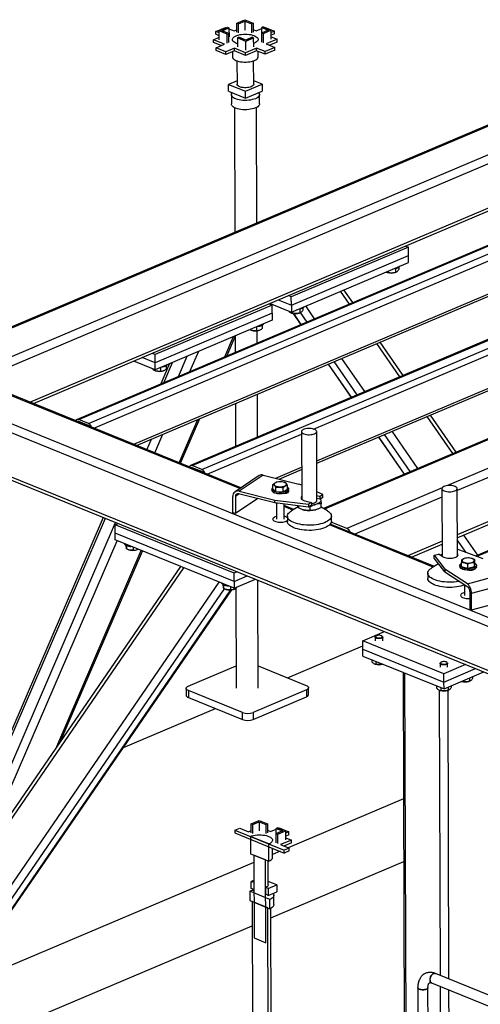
# Model space of a CAD drawing. Header units: millimetres. Extents: x 5 to 589, y 5 to 415.
# Tile 24 of 67: x 267 to 288, y 226 to 270. Entities that reach past the tile are written whole.
import ezdxf

# ---------------------------------------------------------------- set-up
doc = ezdxf.new("R2010")
doc.units = ezdxf.units.MM
doc.layers.add('TRAIT-FORT', color=4, linetype='Continuous', lineweight=25)

msp = doc.modelspace()

# ---------------------------------------------------------------- linework, layer by layer
at = {"layer": 'TRAIT-FORT', "color": 4, "linetype": 'Continuous', "lineweight": 25}
for p, q in [((276.923, 269.604), (277.271, 269.751)), ((276.994, 269.575), (277.272, 269.693)), ((277.271, 269.751), (277.639, 269.602)), ((277.272, 269.693), (277.569, 269.572)), ((277.272, 269.693), (277.273, 269.298)), ((275.997, 269.231), (276.425, 269.412)), ((276.147, 269.17), (275.997, 269.231)), ((275.998, 269.109), (275.997, 269.231)), ((276.147, 269.263), (276.509, 269.417)), ((276.148, 268.869), (276.147, 269.263)), ((276.5, 269.119), (276.147, 269.263)), ((276.288, 269.264), (276.581, 269.388)), ((276.57, 269.149), (276.288, 269.264)), ((276.425, 269.412), (276.463, 269.397)), ((276.509, 269.417), (276.581, 269.388)), ((276.581, 269.388), (276.582, 268.993)), ((276.581, 269.349), (276.805, 269.258)), ((276.805, 269.258), (276.924, 269.308)), ((276.923, 269.604), (276.994, 269.575)), ((276.924, 269.21), (276.923, 269.604)), ((276.995, 269.181), (276.994, 269.575)), ((277.639, 269.602), (277.569, 269.572)), ((277.569, 269.572), (277.57, 269.178)), ((277.639, 269.602), (277.64, 269.208)), ((277.64, 269.317), (277.772, 269.263)), ((277.772, 269.263), (278.018, 269.368)), ((278.3, 269.287), (278.007, 269.164)), ((278.088, 269.432), (278.018, 269.402)), ((278.018, 269.402), (278.3, 269.287)), ((278.018, 269.168), (278.018, 269.402)), ((278.441, 269.288), (278.079, 269.135)), ((278.088, 269.432), (278.441, 269.288)), ((278.129, 269.415), (278.146, 269.422)), ((278.146, 269.422), (278.58, 269.246)), ((278.442, 268.894), (278.441, 269.288)), ((278.58, 269.246), (278.441, 269.187)), ((278.581, 269.124), (278.58, 269.246)), ((275.898, 268.873), (276.148, 268.979)), ((276.384, 268.676), (275.898, 268.873)), ((275.898, 268.752), (275.898, 268.873)), ((276.147, 269.049), (275.998, 269.109)), ((276.5, 269.119), (276.57, 269.149)), ((276.501, 268.725), (276.5, 269.119)), ((276.571, 268.755), (276.57, 269.149)), ((276.949, 268.949), (277.019, 268.979)), ((277.317, 268.8), (276.949, 268.949)), ((276.949, 268.949), (276.95, 268.555)), ((277.316, 268.858), (277.019, 268.979)), ((277.594, 268.976), (277.316, 268.858)), ((277.665, 268.947), (277.317, 268.8)), ((277.318, 268.405), (277.317, 268.8)), ((277.665, 268.947), (277.594, 268.976)), ((277.666, 268.553), (277.665, 268.947)), ((278.079, 269.135), (278.007, 269.164)), ((278.007, 269.164), (278.009, 268.769)), ((278.079, 269.135), (278.08, 268.74)), ((278.693, 268.889), (278.213, 268.686)), ((278.581, 269.124), (278.442, 269.065)), ((278.442, 268.991), (278.693, 268.889)), ((278.693, 268.768), (278.693, 268.889)), ((276.238, 268.614), (275.898, 268.752)), ((276.01, 268.517), (276.384, 268.676)), ((276.445, 268.341), (276.01, 268.517)), ((276.01, 268.396), (276.01, 268.517)), ((276.445, 268.219), (276.01, 268.396)), ((276.819, 268.499), (276.445, 268.341)), ((276.819, 268.378), (276.445, 268.219)), ((277.306, 268.301), (276.819, 268.499)), ((276.819, 268.378), (276.819, 268.499)), ((277.306, 268.18), (276.819, 268.378)), ((277.785, 268.505), (277.306, 268.301)), ((277.786, 268.383), (277.306, 268.18)), ((277.699, 268.717), (277.666, 268.704)), ((278.165, 268.35), (277.785, 268.505)), ((277.786, 268.383), (277.785, 268.505)), ((278.166, 268.229), (277.786, 268.383)), ((277.864, 268.125), (277.864, 268.352)), ((278.593, 268.532), (278.165, 268.35)), ((278.166, 268.229), (278.165, 268.35)), ((278.594, 268.411), (278.166, 268.229)), ((278.213, 268.686), (278.593, 268.532)), ((278.693, 268.768), (278.36, 268.627)), ((278.594, 268.411), (278.593, 268.532)), ((276.445, 268.219), (276.445, 268.341)), ((276.73, 268.34), (276.731, 268.121)), ((276.932, 267.943), (276.935, 266.911)), ((277.306, 268.18), (277.306, 268.301)), ((277.668, 266.914), (277.665, 267.945)), ((276.934, 267.067), (276.559, 266.908)), ((278.044, 266.917), (277.668, 267.07)), ((276.56, 266.605), (276.559, 266.908)), ((276.559, 266.908), (277.307, 266.605)), ((277.307, 266.605), (278.044, 266.917)), ((278.044, 266.917), (278.045, 266.614)), ((276.56, 266.605), (277.308, 266.301)), ((276.686, 266.456), (276.688, 266.046)), ((277.308, 266.301), (277.307, 266.605)), ((277.308, 266.301), (278.045, 266.614)), ((277.921, 266.05), (277.92, 266.46)), ((289.473, 265.763), (266.433, 256)), ((276.821, 265.888), (276.839, 260.41)), ((277.804, 260.819), (277.788, 265.891)), ((264.947, 254.062), (292.457, 265.72)), ((265.484, 253.89), (292.461, 265.321)), ((266.433, 255.953), (289.514, 265.734)), ((297.037, 263.676), (269.9, 252.177)), ((269.978, 252.175), (297.114, 263.674)), ((267.826, 252.938), (292.467, 263.38)), ((267.985, 252.874), (292.466, 263.248)), ((270.405, 252.001), (297.542, 263.5)), ((270.635, 251.798), (297.685, 263.26)), ((272.392, 251.085), (297.689, 261.805)), ((272.511, 251.036), (297.625, 261.678)), ((302.023, 261.651), (274.887, 250.152)), ((274.964, 250.15), (302.101, 261.649)), ((275.392, 249.976), (302.528, 261.475)), ((280.303, 251.757), (302.671, 261.236)), ((284.467, 259.747), (279.321, 257.566)), ((280.44, 250.357), (302.676, 259.78)), ((284.334, 259.801), (284.467, 259.747)), ((284.468, 259.383), (284.467, 259.747)), ((279.322, 257.202), (284.468, 259.383)), ((280.44, 250.258), (302.611, 259.654)), ((307.269, 259.511), (280.73, 248.265)), ((307.372, 259.508), (280.776, 248.238)), ((284.469, 259.08), (284.468, 259.383)), ((279.323, 256.899), (284.469, 259.08)), ((284.043, 258.868), (284.043, 258.768)), ((308.892, 258.891), (286.193, 249.273)), ((283.536, 258.641), (283.553, 258.636)), ((283.58, 258.703), (283.58, 258.631)), ((283.883, 258.637), (283.913, 258.647)), ((283.905, 258.807), (283.906, 258.644)), ((283.913, 258.647), (283.906, 258.644)), ((309.083, 258.572), (286.61, 249.049)), ((279.321, 257.566), (279.187, 257.62)), ((279.322, 257.202), (279.321, 257.566)), ((281.878, 257.252), (281.489, 257.817)), ((282.023, 257.314), (281.634, 257.878)), ((278.479, 257.209), (273.332, 255.028)), ((278.345, 257.264), (278.479, 257.209)), ((278.384, 257.28), (279.323, 256.899)), ((278.48, 256.845), (278.479, 257.209)), ((278.749, 257.435), (279.322, 257.202)), ((279.322, 257.202), (279.323, 256.899)), ((280.344, 256.602), (279.954, 257.167)), ((313.205, 257.101), (287.419, 246.174)), ((313.309, 257.098), (287.478, 246.152)), ((278.48, 256.845), (273.333, 254.664)), ((278.48, 256.845), (278.481, 256.542)), ((279.325, 256.857), (279.342, 256.851)), ((279.369, 256.918), (279.369, 256.847)), ((279.396, 256.838), (279.736, 256.345)), ((279.76, 256.355), (279.43, 256.833)), ((279.672, 256.852), (279.703, 256.862)), ((279.694, 257.022), (279.695, 256.86)), ((279.702, 256.863), (279.695, 256.86)), ((280.011, 256.461), (279.727, 256.873)), ((279.832, 257.084), (279.832, 256.984)), ((278.481, 256.542), (273.334, 254.361)), ((277.784, 256.247), (277.784, 256.083)), ((278.035, 256.317), (278.036, 256.171)), ((309.089, 256.631), (286.616, 247.108)), ((286.617, 246.976), (309.003, 256.462)), ((276.399, 254.93), (276.783, 255.823)), ((276.481, 254.965), (276.866, 255.858)), ((276.854, 255.83), (276.856, 255.124)), ((277.547, 256.103), (277.564, 256.098)), ((277.821, 255.533), (277.82, 256.082)), ((277.894, 256.099), (277.903, 256.102)), ((284.088, 254.051), (283.078, 255.514)), ((284.233, 254.112), (283.223, 255.575)), ((273.332, 255.028), (273.198, 255.083)), ((273.333, 254.664), (273.332, 255.028)), ((274.364, 254.068), (274.749, 254.961)), ((274.864, 254.28), (275.249, 255.173)), ((273.334, 254.361), (272.395, 254.742)), ((273.333, 254.664), (272.76, 254.897)), ((273.334, 254.361), (273.333, 254.664)), ((273.972, 254.631), (273.587, 253.739)), ((273.715, 253.793), (274.1, 254.686)), ((273.824, 254.532), (273.825, 254.387)), ((280.936, 254.606), (281.946, 253.143)), ((281.97, 253.153), (280.96, 254.616)), ((282.221, 253.26), (281.211, 254.723)), ((282.554, 253.401), (281.544, 254.864)), ((273.266, 254.389), (273.266, 254.345)), ((273.336, 254.319), (273.353, 254.313)), ((273.573, 254.462), (273.573, 254.299)), ((273.683, 254.315), (273.692, 254.318)), ((312.606, 233.07), (261.553, 253.8)), ((312.603, 233.469), (261.93, 254.045)), ((277.06, 249.143), (264.947, 254.062)), ((277.102, 249.172), (265.15, 254.025)), ((277.835, 251.401), (277.828, 253.29)), ((276.863, 252.88), (276.869, 250.992)), ((286.563, 250.737), (285.433, 252.374)), ((270.405, 252.001), (269.978, 252.175)), ((270.405, 251.91), (269.978, 252.084)), ((269.994, 252.058), (270.017, 252.068)), ((274.39, 250.273), (275.213, 252.181)), ((274.447, 250.25), (275.295, 252.216)), ((286.418, 250.676), (285.288, 252.313)), ((312.612, 231.128), (261.56, 251.859)), ((261.734, 251.656), (312.612, 230.996)), ((273.323, 250.706), (273.679, 251.531)), ((275.621, 249.773), (279.769, 251.531)), ((279.769, 251.645), (279.779, 248.67)), ((280.445, 248.614), (280.436, 251.647)), ((284.551, 249.884), (283.421, 251.521)), ((284.884, 250.025), (283.754, 251.662)), ((272.524, 251.031), (272.53, 251.044)), ((272.975, 250.848), (273.178, 251.319)), ((283.146, 251.405), (284.276, 249.768)), ((284.299, 249.778), (283.169, 251.415)), ((275.392, 249.976), (274.964, 250.15)), ((275.392, 249.885), (274.965, 250.059)), ((274.98, 250.033), (275.003, 250.043)), ((278.642, 249.595), (279.774, 250.075)), ((278.788, 249.558), (279.774, 249.976)), ((277.901, 249.71), (276.849, 249.001)), ((278.086, 249.736), (277.034, 249.028)), ((278.086, 249.736), (279.645, 249.34)), ((278.511, 249.135), (278.511, 249.317)), ((278.67, 249.419), (278.655, 249.414)), ((279.037, 249.408), (279, 249.42)), ((279.777, 249.283), (279.645, 249.34)), ((277.028, 248.908), (276.865, 248.798)), ((278.594, 248.511), (277.006, 248.914)), ((277.034, 249.028), (278.594, 248.632)), ((278.469, 249.118), (278.469, 249.057)), ((278.511, 249.135), (278.638, 249.01)), ((278.638, 249.01), (278.637, 249.192)), ((278.638, 249.01), (278.963, 248.994)), ((278.963, 248.994), (278.962, 249.176)), ((279.16, 249.103), (278.963, 248.994)), ((279.16, 249.103), (279.16, 249.285)), ((279.203, 249.059), (279.202, 249.12)), ((280.71, 248.874), (280.444, 248.99)), ((280.71, 248.874), (280.588, 248.792)), ((280.71, 248.753), (280.71, 248.874)), ((285.952, 249.17), (281.756, 247.392)), ((285.943, 249.138), (285.952, 246.16)), ((286.619, 246.165), (286.61, 249.14)), ((276.754, 248.069), (276.752, 248.797)), ((276.865, 248.798), (276.867, 248.04)), ((277.848, 248.7), (276.867, 248.04)), ((278.594, 248.632), (280.081, 248.45)), ((278.594, 248.511), (278.594, 248.632)), ((280.081, 248.329), (278.594, 248.511)), ((278.671, 248.489), (278.629, 248.506)), ((278.671, 248.501), (278.673, 247.799)), ((279.007, 247.8), (279.005, 248.461)), ((279.779, 248.675), (279.776, 248.672)), ((279.919, 248.604), (280.202, 248.532)), ((280.202, 248.532), (280.081, 248.45)), ((280.081, 248.45), (280.081, 248.329)), ((280.202, 248.532), (280.203, 248.411)), ((280.445, 248.829), (280.588, 248.792)), ((280.588, 248.671), (280.445, 248.707)), ((280.588, 248.671), (280.588, 248.792)), ((280.71, 248.753), (280.588, 248.671)), ((280.631, 248.317), (280.631, 248.468)), ((285.944, 248.766), (282.106, 247.14)), ((276.867, 248.04), (276.754, 248.069)), ((279.435, 248.225), (279.005, 248.399)), ((279.389, 248.198), (279.005, 248.354)), ((279.62, 248.335), (279.323, 248.158)), ((279.614, 248.366), (279.611, 248.386)), ((279.633, 248.384), (279.633, 248.287)), ((279.8, 248.218), (279.807, 248.216)), ((280.203, 248.411), (280.081, 248.329)), ((280.151, 248.333), (280.112, 248.35)), ((280.152, 248.183), (280.151, 248.333)), ((280.904, 248.164), (280.631, 248.323)), ((271.056, 247.87), (265.384, 234.718)), ((265.474, 234.682), (271.145, 247.834)), ((265.902, 234.445), (271.597, 247.651)), ((271.581, 247.547), (271.713, 247.604)), ((279.148, 247.927), (279.148, 247.7)), ((285.608, 245.718), (281.031, 247.577)), ((281.756, 247.392), (281.077, 247.667)), ((281.082, 247.706), (281.081, 247.933)), ((271.582, 247.184), (271.581, 247.547)), ((276.805, 245.426), (271.581, 247.547)), ((276.806, 245.062), (271.582, 247.184)), ((271.583, 246.88), (271.582, 247.184)), ((285.563, 245.691), (281, 247.544)), ((265.938, 233.58), (271.66, 246.849)), ((276.807, 244.759), (271.583, 246.88)), ((285.95, 246.825), (284.448, 246.189)), ((287.004, 246.33), (286.617, 246.891)), ((287.515, 246.214), (286.905, 247.098)), ((269.01, 237.798), (272.727, 246.416)), ((269.191, 238.061), (272.784, 246.393)), ((272.042, 246.655), (272.043, 246.62)), ((272.072, 246.641), (272.072, 246.485)), ((272.161, 246.449), (272.175, 246.445)), ((272.369, 246.561), (272.369, 246.429)), ((272.505, 246.446), (272.514, 246.449)), ((284.607, 246.124), (285.951, 246.694)), ((287.757, 246.047), (286.618, 246.475)), ((285.602, 246.208), (285.797, 246.261)), ((285.602, 246.208), (286.071, 245.595)), ((285.603, 246.087), (285.602, 246.208)), ((286.072, 245.474), (285.603, 246.087)), ((285.977, 246.145), (285.797, 246.261)), ((285.866, 246.216), (285.908, 246.241)), ((285.908, 246.241), (285.952, 246.26)), ((285.908, 246.241), (285.952, 246.257)), ((286.622, 246.168), (286.619, 246.17)), ((286.802, 245.703), (286.802, 245.885)), ((286.927, 246.066), (286.915, 246.062)), ((287.267, 246.064), (287.257, 246.067)), ((287.368, 245.693), (287.367, 245.875)), ((287.384, 245.828), (287.384, 246.01)), ((264.572, 231.059), (274.598, 245.656)), ((274.449, 245.716), (264.681, 231.495)), ((276.937, 245.482), (276.805, 245.426)), ((276.806, 245.062), (276.805, 245.426)), ((285.321, 245.42), (285.322, 245.193)), ((285.797, 245.83), (285.497, 245.652)), ((285.831, 245.789), (285.814, 245.805)), ((286.071, 245.595), (286.072, 245.474)), ((287.059, 244.957), (286.071, 245.595)), ((286.072, 245.474), (287.077, 244.824)), ((286.727, 245.765), (286.727, 245.704)), ((287.077, 245.63), (286.802, 245.703)), ((287.077, 245.63), (287.076, 245.812)), ((287.368, 245.693), (287.077, 245.63)), ((287.261, 245.556), (287.261, 245.57)), ((287.366, 245.588), (287.351, 245.597)), ((287.368, 245.693), (287.384, 245.828)), ((287.38, 245.596), (287.38, 245.611)), ((287.46, 245.706), (287.46, 245.767)), ((264.581, 228.173), (276.156, 245.023)), ((276.806, 245.062), (277.376, 245.304)), ((276.806, 245.062), (276.807, 244.759)), ((276.807, 244.759), (277.742, 245.155)), ((277.87, 240.373), (277.855, 245.11)), ((287.059, 244.957), (288.744, 245.409)), ((287.239, 244.538), (288.924, 244.989)), ((264.77, 227.824), (276.384, 244.733)), ((265.214, 228.013), (276.669, 244.689)), ((265.291, 228.083), (276.7, 244.692)), ((276.317, 244.92), (276.317, 244.884)), ((276.346, 244.905), (276.346, 244.749)), ((276.435, 244.713), (276.449, 244.709)), ((276.643, 244.826), (276.643, 244.693)), ((276.779, 244.71), (276.788, 244.713)), ((276.889, 244.76), (276.903, 240.37)), ((276.91, 244.803), (276.911, 244.772)), ((286.929, 244.92), (286.931, 244.446)), ((287.167, 244.615), (287.17, 243.856)), ((287.242, 243.81), (287.239, 244.538)), ((287.242, 243.81), (288.927, 244.261)), ((287.17, 243.856), (287.242, 243.81)), ((282.469, 242.447), (283.42, 242.85)), ((286.03, 241.001), (282.469, 242.447)), ((282.47, 242.083), (282.469, 242.447)), ((283.009, 242.611), (283.009, 242.45)), ((283.048, 242.66), (283.027, 242.643)), ((283.323, 242.644), (283.303, 242.66)), ((283.342, 242.452), (283.342, 242.612)), ((279.156, 240.818), (282.469, 242.222)), ((282.47, 242.083), (286.032, 240.637)), ((282.471, 241.78), (282.47, 242.083)), ((282.471, 241.78), (286.033, 240.333)), ((282.853, 241.625), (282.853, 241.528)), ((283.041, 241.548), (283.041, 241.418)), ((274.792, 240.455), (276.9, 241.348)), ((277.867, 241.341), (279.977, 240.484)), ((282.997, 241.427), (283.014, 241.422)), ((283.344, 241.423), (283.347, 241.424)), ((285.858, 241.454), (285.859, 241.293)), ((285.897, 241.503), (285.876, 241.486)), ((286.982, 241.404), (286.03, 241.001)), ((286.032, 240.637), (287.421, 241.225)), ((286.173, 241.487), (286.152, 241.503)), ((286.192, 241.294), (286.191, 241.455)), ((284.233, 241.064), (284.308, 217.83)), ((284.387, 217.752), (284.313, 241.032)), ((286.032, 240.637), (286.03, 241.001)), ((286.033, 240.333), (287.787, 241.077)), ((286.807, 240.661), (286.827, 240.657)), ((286.826, 240.67), (286.827, 240.657)), ((287.129, 240.663), (287.16, 240.673)), ((287.152, 240.808), (287.152, 240.67)), ((287.16, 240.673), (287.152, 240.67)), ((287.289, 240.866), (287.29, 240.794)), ((274.696, 240.357), (274.697, 240.054)), ((277.17, 239.295), (274.796, 240.259)), ((274.796, 240.259), (274.797, 239.956)), ((279.981, 240.289), (277.642, 239.298)), ((279.981, 240.289), (279.982, 239.986)), ((280.078, 240.083), (280.077, 240.386)), ((285.702, 240.468), (285.702, 240.371)), ((285.873, 227.739), (285.833, 240.276)), ((285.847, 240.27), (285.863, 240.265)), ((285.89, 240.391), (285.891, 240.261)), ((286.033, 240.333), (286.032, 240.637)), ((286.194, 240.266), (286.224, 240.276)), ((286.251, 227.586), (286.21, 240.271)), ((286.216, 240.411), (286.217, 240.274)), ((286.224, 240.277), (286.217, 240.274)), ((286.354, 240.469), (286.354, 240.397)), ((274.797, 239.956), (277.171, 238.992)), ((277.643, 238.994), (279.982, 239.986)), ((271.937, 237.759), (275.984, 239.474)), ((277.171, 238.992), (277.17, 239.295)), ((277.642, 239.298), (277.643, 238.994)), ((284.251, 235.497), (279.184, 233.35)), ((276.845, 234.122), (277.059, 234.213)), ((277.059, 234.213), (277.439, 234.058)), ((277.556, 234.404), (277.904, 234.552)), ((277.556, 234.404), (277.628, 234.375)), ((277.558, 234.01), (277.556, 234.404)), ((277.628, 234.375), (277.905, 234.493)), ((277.629, 233.981), (277.628, 234.375)), ((277.904, 234.552), (278.272, 234.402)), ((277.905, 234.493), (278.202, 234.373)), ((277.905, 234.493), (277.907, 234.099)), ((278.272, 234.402), (278.202, 234.373)), ((278.202, 234.373), (278.204, 233.978)), ((278.272, 234.402), (278.274, 234.008)), ((278.405, 234.064), (278.652, 234.168)), ((278.722, 234.232), (278.651, 234.202)), ((278.651, 234.202), (278.933, 234.088)), ((278.652, 233.969), (278.651, 234.202)), ((278.722, 234.232), (279.075, 234.089)), ((278.763, 234.215), (278.78, 234.223)), ((278.78, 234.223), (279.214, 234.046)), ((276.845, 234.122), (279.013, 233.242)), ((276.845, 234.122), (276.845, 234.001)), ((276.845, 234.001), (279.013, 233.12)), ((277.439, 234.058), (277.557, 234.109)), ((277.525, 233.846), (277.528, 233.087)), ((278.333, 233.518), (277.525, 233.846)), ((278.273, 234.117), (278.405, 234.064)), ((278.933, 234.088), (278.641, 233.964)), ((278.641, 233.964), (278.642, 233.57)), ((278.712, 233.935), (278.641, 233.964)), ((279.075, 234.089), (278.712, 233.935)), ((278.712, 233.935), (278.713, 233.541)), ((279.076, 233.694), (279.075, 234.089)), ((279.214, 234.046), (279.075, 233.987)), ((279.214, 233.925), (279.076, 233.866)), ((279.076, 233.792), (279.327, 233.69)), ((279.214, 233.925), (279.214, 234.046)), ((278.335, 232.76), (278.333, 233.518)), ((278.498, 232.925), (278.497, 233.33)), ((279.327, 233.69), (278.847, 233.487)), ((278.847, 233.487), (279.227, 233.332)), ((279.327, 233.568), (278.993, 233.427)), ((279.227, 233.332), (279.013, 233.242)), ((279.227, 233.211), (279.227, 233.332)), ((279.327, 233.568), (279.327, 233.69)), ((277.528, 233.087), (278.335, 232.76)), ((277.67, 233.03), (277.682, 229.39)), ((278.193, 232.817), (277.67, 233.03)), ((278.824, 233.197), (278.498, 233.058)), ((279.013, 233.12), (279.013, 233.242)), ((279.227, 233.211), (279.013, 233.12)), ((277.671, 232.708), (264.205, 227.002)), ((278.204, 229.178), (278.193, 232.817)), ((278.302, 231.714), (278.298, 232.774)), ((278.423, 230.272), (284.26, 232.745)), ((277.674, 231.913), (277.561, 231.865)), ((277.674, 231.819), (277.561, 231.865)), ((277.562, 231.562), (277.561, 231.865)), ((277.675, 231.516), (277.562, 231.562)), ((277.674, 231.819), (277.675, 231.516)), ((278.197, 231.304), (278.196, 231.607)), ((278.309, 231.561), (278.196, 231.607)), ((278.678, 231.717), (278.301, 231.87)), ((278.309, 231.561), (278.678, 231.717)), ((278.309, 231.561), (278.31, 231.258)), ((278.678, 231.717), (278.679, 231.414)), ((278.376, 231.08), (277.497, 231.436)), ((277.497, 231.436), (277.499, 231.027)), ((278.31, 231.258), (278.197, 231.304)), ((278.303, 231.259), (278.303, 231.261)), ((278.31, 231.258), (278.679, 231.414)), ((278.555, 230.851), (278.553, 231.26)), ((277.499, 231.027), (278.377, 230.67)), ((277.594, 230.988), (277.676, 205.163)), ((278.282, 230.709), (277.594, 230.988)), ((278.365, 204.883), (278.282, 230.709)), ((278.377, 230.67), (278.376, 231.08)), ((278.504, 205.174), (278.422, 230.691)), ((264.214, 224.251), (277.597, 229.922)), ((277.682, 229.39), (278.204, 229.178)), ((291.746, 225.355), (285.66, 227.826)), ((285.49, 227.409), (291.842, 224.83)), ((285.907, 217.135), (285.875, 227.253)), ((284.877, 227.203), (284.941, 207.265)), ((285.391, 207.267), (285.327, 227.204)), ((286.284, 217.137), (286.252, 227.1))]:
    msp.add_line(p, q, dxfattribs=at)
at = {"layer": 'TRAIT-FORT', "color": 4, "linetype": 'Continuous', "lineweight": 25, "flags": 128}
for points in [[(276.95, 268.694), (276.944, 268.696), (276.883, 268.719), (276.831, 268.745), (276.788, 268.775), (276.757, 268.806), (276.737, 268.84), (276.729, 268.874), (276.733, 268.908), (276.749, 268.942), (276.776, 268.974), (276.815, 269.005), (276.864, 269.032), (276.922, 269.057), (276.988, 269.078), (277.06, 269.095), (277.138, 269.107), (277.219, 269.114), (277.301, 269.116), (277.384, 269.114), (277.464, 269.106), (277.541, 269.094), (277.613, 269.077), (277.678, 269.056), (277.735, 269.031), (277.782, 269.003), (277.819, 268.972), (277.845, 268.94), (277.859, 268.906), (277.861, 268.872), (277.851, 268.838), (277.83, 268.804), (277.796, 268.773), (277.752, 268.744), (277.699, 268.717), (277.699, 268.717)], [(276.731, 268.121), (276.731, 268.115), (276.739, 268.081), (276.759, 268.048), (276.791, 268.016), (276.833, 267.987), (276.885, 267.961), (276.946, 267.938), (277.015, 267.919), (277.089, 267.904), (277.168, 267.894), (277.25, 267.889), (277.333, 267.889), (277.415, 267.893), (277.494, 267.903), (277.57, 267.918), (277.639, 267.936), (277.701, 267.959)], [(277.701, 267.959), (277.755, 267.985), (277.799, 268.015), (277.832, 268.046), (277.854, 268.079), (277.864, 268.113), (277.864, 268.125)], [(277.563, 266.806), (277.513, 266.789), (277.456, 266.775), (277.394, 266.766), (277.329, 266.761), (277.263, 266.761), (277.199, 266.766), (277.137, 266.776), (277.082, 266.79), (277.033, 266.808), (276.993, 266.83), (276.962, 266.854), (276.943, 266.88), (276.935, 266.907), (276.935, 266.911)], [(277.668, 266.914), (277.668, 266.904), (277.658, 266.877), (277.636, 266.852), (277.604, 266.828), (277.563, 266.806)], [(277.742, 266.279), (277.678, 266.255), (277.606, 266.236), (277.528, 266.22), (277.446, 266.209), (277.361, 266.203), (277.275, 266.202), (277.19, 266.206), (277.107, 266.215), (277.027, 266.228), (276.953, 266.246), (276.886, 266.268), (276.827, 266.294), (276.777, 266.323), (276.737, 266.354), (276.709, 266.388), (276.691, 266.423), (276.686, 266.459), (276.693, 266.494), (276.712, 266.529), (276.72, 266.54)], [(277.884, 266.545), (277.885, 266.544), (277.907, 266.51), (277.919, 266.475), (277.918, 266.439), (277.905, 266.404), (277.88, 266.369), (277.845, 266.337), (277.798, 266.306), (277.742, 266.279)], [(277.744, 265.87), (277.679, 265.846), (277.607, 265.826), (277.53, 265.811), (277.447, 265.8), (277.363, 265.794), (277.277, 265.793), (277.191, 265.796), (277.108, 265.805), (277.028, 265.819), (276.954, 265.837), (276.887, 265.859), (276.828, 265.884), (276.778, 265.913), (276.738, 265.945), (276.71, 265.979), (276.693, 266.013), (276.688, 266.046)], [(277.921, 266.05), (277.919, 266.029), (277.906, 265.994), (277.882, 265.96), (277.846, 265.927), (277.8, 265.897), (277.744, 265.87)], [(284.079, 258.914), (284.079, 258.914), (284.063, 258.887), (284.036, 258.863), (283.999, 258.84), (283.952, 258.821), (283.898, 258.805), (283.838, 258.793), (283.778, 258.787)], [(279.868, 257.13), (279.868, 257.13), (279.852, 257.103), (279.825, 257.078), (279.788, 257.056), (279.741, 257.036), (279.687, 257.021), (279.628, 257.009), (279.567, 257.002)], [(278.09, 256.377), (278.078, 256.355), (278.053, 256.33), (278.018, 256.307), (277.973, 256.286), (277.921, 256.27), (277.862, 256.258), (277.799, 256.25), (277.784, 256.249)], [(273.88, 254.592), (273.868, 254.57), (273.843, 254.545), (273.807, 254.522), (273.762, 254.502), (273.71, 254.486), (273.651, 254.473), (273.588, 254.465), (273.573, 254.464)], [(279.77, 251.636), (279.78, 251.61), (279.802, 251.585), (279.835, 251.563), (279.877, 251.543), (279.928, 251.528), (279.985, 251.516), (280.046, 251.509), (280.109, 251.508), (280.172, 251.511), (280.232, 251.519), (280.288, 251.532), (280.337, 251.548), (280.378, 251.569), (280.408, 251.592), (280.428, 251.617), (280.436, 251.643), (280.431, 251.669), (280.415, 251.695), (280.388, 251.718), (280.35, 251.739), (280.303, 251.757), (280.249, 251.77), (280.19, 251.78), (280.128, 251.784), (280.064, 251.783), (280.002, 251.777), (279.944, 251.767), (279.891, 251.752), (279.846, 251.734), (279.811, 251.712), (279.785, 251.688), (279.772, 251.662), (279.77, 251.636)], [(278.869, 249.442), (278.813, 249.442), (278.757, 249.438), (278.705, 249.429), (278.659, 249.415), (278.621, 249.398), (278.592, 249.378), (278.573, 249.356), (278.566, 249.333), (278.571, 249.309), (278.587, 249.287), (278.614, 249.267), (278.651, 249.249), (278.696, 249.235), (278.747, 249.225), (278.801, 249.22), (278.858, 249.22), (278.913, 249.224), (278.965, 249.234), (279.011, 249.247), (279.05, 249.264), (279.079, 249.284), (279.097, 249.306), (279.104, 249.33), (279.1, 249.353), (279.083, 249.375), (279.056, 249.395), (279.019, 249.413), (278.975, 249.427), (278.924, 249.437), (278.869, 249.442)], [(279.16, 249.191), (279.169, 249.184), (279.191, 249.158), (279.201, 249.131), (279.2, 249.104), (279.188, 249.077), (279.164, 249.052), (279.129, 249.028), (279.085, 249.008), (279.033, 248.991), (278.975, 248.978), (278.912, 248.97), (278.847, 248.967), (278.781, 248.968), (278.717, 248.975), (278.657, 248.986), (278.603, 249.001), (278.556, 249.02), (278.518, 249.042), (278.491, 249.067), (278.474, 249.093), (278.469, 249.12), (278.476, 249.147), (278.495, 249.174), (278.511, 249.189)], [(279.203, 249.059), (279.201, 249.043), (279.188, 249.016), (279.164, 248.991), (279.129, 248.968), (279.085, 248.947), (279.033, 248.93), (278.975, 248.918), (278.912, 248.91), (278.847, 248.906), (278.781, 248.908), (278.717, 248.914), (278.657, 248.925), (278.603, 248.94), (278.556, 248.959), (278.518, 248.981), (278.491, 249.006), (278.474, 249.032), (278.469, 249.057)], [(279.02, 248.927), (279.056, 248.931), (279.103, 248.941), (279.144, 248.955), (279.176, 248.972), (279.199, 248.991), (279.21, 249.013), (279.209, 249.034), (279.202, 249.05)], [(279.16, 248.962), (279.142, 248.97), (279.137, 248.972)], [(286.213, 249.003), (286.276, 249.001), (286.34, 249.003), (286.4, 249.011), (286.457, 249.023), (286.506, 249.039), (286.548, 249.059), (286.58, 249.082), (286.6, 249.107), (286.609, 249.133), (286.606, 249.16), (286.591, 249.185), (286.565, 249.209), (286.528, 249.23), (286.482, 249.248), (286.429, 249.262), (286.37, 249.272), (286.308, 249.277), (286.244, 249.276), (286.182, 249.271), (286.123, 249.261), (286.07, 249.247), (286.024, 249.229), (285.987, 249.207), (285.961, 249.183), (285.946, 249.158), (285.943, 249.131), (285.952, 249.105), (285.973, 249.081), (286.005, 249.058), (286.046, 249.038), (286.096, 249.022), (286.153, 249.01), (286.213, 249.003)], [(279.778, 248.797), (279.759, 248.775), (279.747, 248.747), (279.747, 248.719), (279.759, 248.692), (279.784, 248.666), (279.819, 248.642), (279.865, 248.621), (279.919, 248.604)], [(280.203, 248.48), (280.242, 248.486), (280.298, 248.499), (280.347, 248.515), (280.387, 248.536), (280.418, 248.559), (280.438, 248.584), (280.445, 248.61), (280.445, 248.614)], [(280.611, 248.628), (280.611, 248.601), (280.603, 248.574), (280.586, 248.548), (280.561, 248.523), (280.528, 248.499), (280.489, 248.477), (280.443, 248.458), (280.391, 248.441)], [(280.592, 248.673), (280.602, 248.655), (280.611, 248.628)], [(281.079, 247.96), (281.08, 247.916), (281.07, 247.872), (281.048, 247.828), (281.014, 247.786), (280.97, 247.746), (280.915, 247.708), (280.851, 247.672), (280.778, 247.64), (280.696, 247.612), (280.608, 247.587), (280.513, 247.566), (280.414, 247.55), (280.311, 247.538), (280.206, 247.531), (280.1, 247.529), (279.993, 247.532), (279.889, 247.54), (279.786, 247.552), (279.688, 247.569), (279.596, 247.59), (279.509, 247.616), (279.43, 247.645), (279.359, 247.678), (279.297, 247.714), (279.245, 247.752), (279.204, 247.793), (279.174, 247.835), (279.155, 247.879), (279.148, 247.923), (279.152, 247.967), (279.169, 248.011), (279.196, 248.053), (279.235, 248.095), (279.285, 248.134), (279.323, 248.158)], [(279.807, 248.216), (279.836, 248.207), (279.893, 248.194)], [(280.904, 248.164), (280.959, 248.128), (281.005, 248.088), (281.041, 248.046), (281.066, 248.004), (281.079, 247.96)], [(278.603, 247.896), (278.563, 247.875), (278.533, 247.852), (278.514, 247.827), (278.507, 247.801), (278.512, 247.775), (278.529, 247.749), (278.557, 247.726), (278.595, 247.705), (278.642, 247.688), (278.697, 247.674), (278.756, 247.665), (278.819, 247.661), (278.882, 247.662), (278.944, 247.668), (279.002, 247.679), (279.054, 247.694), (279.099, 247.713), (279.134, 247.735), (279.148, 247.748)], [(278.603, 247.896), (278.563, 247.875), (278.533, 247.852), (278.514, 247.827), (278.507, 247.801), (278.512, 247.775), (278.529, 247.749), (278.557, 247.726), (278.595, 247.705), (278.642, 247.688), (278.697, 247.674), (278.756, 247.665), (278.819, 247.661), (278.882, 247.662), (278.944, 247.668), (279.002, 247.679), (279.054, 247.694), (279.099, 247.713), (279.134, 247.735), (279.148, 247.748)], [(278.673, 247.919), (278.651, 247.913), (278.603, 247.896)], [(278.673, 247.919), (278.651, 247.913), (278.603, 247.896)], [(281.082, 247.706), (281.081, 247.688), (281.07, 247.644), (281.048, 247.601), (281.015, 247.559), (280.971, 247.519), (280.916, 247.481), (280.852, 247.445), (280.778, 247.413), (280.697, 247.384), (280.609, 247.36), (280.514, 247.339), (280.415, 247.323), (280.312, 247.311), (280.207, 247.304), (280.1, 247.302), (279.994, 247.305), (279.889, 247.313), (279.787, 247.325), (279.689, 247.342), (279.596, 247.363), (279.51, 247.389), (279.43, 247.418), (279.36, 247.451), (279.298, 247.487), (279.246, 247.525), (279.205, 247.566), (279.174, 247.608), (279.156, 247.652), (279.148, 247.696), (279.148, 247.7)], [(285.977, 246.145), (286.018, 246.123), (286.069, 246.104), (286.127, 246.09), (286.19, 246.08), (286.257, 246.076), (286.325, 246.076), (286.391, 246.082), (286.454, 246.093), (286.511, 246.108), (286.56, 246.127), (286.6, 246.15), (286.629, 246.175), (286.647, 246.202), (286.652, 246.23), (286.645, 246.258), (286.626, 246.285), (286.619, 246.292)], [(285.865, 246.217), (285.868, 246.219), (285.908, 246.241)], [(287.291, 245.638), (287.232, 245.625), (287.17, 245.617), (287.104, 245.614), (287.039, 245.615), (286.975, 245.621), (286.915, 245.632), (286.86, 245.648), (286.814, 245.667), (286.776, 245.689), (286.748, 245.714), (286.732, 245.74), (286.727, 245.767), (286.734, 245.794), (286.752, 245.82), (286.781, 245.845), (286.802, 245.857)], [(286.947, 245.884), (286.997, 245.873), (287.051, 245.868), (287.107, 245.867), (287.163, 245.87), (287.215, 245.879), (287.262, 245.892), (287.302, 245.909), (287.333, 245.928), (287.353, 245.95), (287.361, 245.973), (287.358, 245.997), (287.344, 246.019), (287.318, 246.04), (287.282, 246.058), (287.239, 246.072), (287.188, 246.083), (287.134, 246.089), (287.078, 246.09), (287.022, 246.086), (286.97, 246.077), (286.923, 246.064), (286.883, 246.048), (286.852, 246.028), (286.832, 246.006), (286.824, 245.983), (286.827, 245.96), (286.842, 245.937), (286.867, 245.916), (286.903, 245.898), (286.947, 245.884)], [(287.384, 245.859), (287.393, 245.854), (287.426, 245.831), (287.448, 245.805), (287.459, 245.778), (287.458, 245.751), (287.445, 245.724), (287.421, 245.699), (287.387, 245.675), (287.343, 245.655), (287.291, 245.638)], [(286.708, 245.063), (286.679, 245.058), (286.58, 245.042), (286.476, 245.03), (286.371, 245.024), (286.264, 245.022), (286.158, 245.025), (286.054, 245.034), (285.952, 245.046), (285.854, 245.064), (285.762, 245.085), (285.676, 245.111), (285.597, 245.141), (285.527, 245.174), (285.466, 245.21), (285.415, 245.249), (285.375, 245.289), (285.346, 245.332), (285.328, 245.375), (285.321, 245.419), (285.327, 245.464), (285.344, 245.507), (285.373, 245.55), (285.413, 245.591), (285.463, 245.63), (285.497, 245.652)], [(287.291, 245.577), (287.233, 245.565), (287.17, 245.557), (287.105, 245.553), (287.039, 245.555), (286.975, 245.561), (286.915, 245.572), (286.861, 245.587), (286.814, 245.606), (286.776, 245.628), (286.748, 245.653), (286.732, 245.679), (286.727, 245.704)], [(287.12, 245.554), (287.159, 245.551), (287.211, 245.551), (287.262, 245.556), (287.309, 245.566), (287.35, 245.58), (287.382, 245.597), (287.404, 245.616), (287.414, 245.632)], [(287.46, 245.706), (287.458, 245.69), (287.445, 245.663), (287.421, 245.638), (287.387, 245.615), (287.343, 245.594), (287.291, 245.577)], [(286.929, 244.897), (286.864, 244.875), (286.775, 244.851), (286.68, 244.83), (286.58, 244.814), (286.477, 244.803), (286.372, 244.797), (286.265, 244.795), (286.159, 244.798), (286.054, 244.806), (285.953, 244.819), (285.855, 244.837), (285.763, 244.858), (285.677, 244.884), (285.598, 244.914), (285.528, 244.947), (285.467, 244.983), (285.416, 245.022), (285.376, 245.062), (285.346, 245.105), (285.328, 245.148), (285.322, 245.192), (285.322, 245.193)], [(286.93, 244.566), (286.909, 244.56), (286.86, 244.543)], [(286.93, 244.566), (286.909, 244.56), (286.86, 244.543)], [(287.239, 244.538), (287.236, 244.599), (287.225, 244.663), (287.209, 244.726), (287.186, 244.786), (287.159, 244.842), (287.128, 244.89), (287.094, 244.929), (287.059, 244.957)], [(286.86, 244.543), (286.82, 244.522), (286.79, 244.499), (286.771, 244.474), (286.764, 244.448), (286.769, 244.422), (286.786, 244.396), (286.814, 244.373), (286.853, 244.352), (286.9, 244.335), (286.954, 244.321), (287.014, 244.312), (287.076, 244.308), (287.14, 244.309), (287.168, 244.312)], [(286.86, 244.543), (286.82, 244.522), (286.79, 244.499), (286.771, 244.474), (286.764, 244.448), (286.769, 244.422), (286.786, 244.396), (286.814, 244.373), (286.853, 244.352), (286.9, 244.335), (286.954, 244.321), (287.014, 244.312), (287.076, 244.308), (287.14, 244.309), (287.168, 244.312)], [(283.323, 242.644), (283.335, 242.632), (283.342, 242.614), (283.337, 242.595), (283.32, 242.578), (283.292, 242.563), (283.255, 242.551), (283.213, 242.544), (283.168, 242.543), (283.123, 242.546), (283.082, 242.554), (283.048, 242.567), (283.024, 242.582), (283.011, 242.6), (283.01, 242.619), (283.021, 242.637), (283.027, 242.643)], [(283.162, 242.692), (283.121, 242.688), (283.084, 242.679), (283.056, 242.665), (283.038, 242.649), (283.032, 242.632), (283.039, 242.614), (283.058, 242.598), (283.088, 242.586), (283.125, 242.577), (283.167, 242.574), (283.209, 242.575), (283.249, 242.582), (283.282, 242.593), (283.305, 242.608), (283.317, 242.625), (283.317, 242.643), (283.303, 242.66), (283.279, 242.674), (283.245, 242.685), (283.205, 242.691), (283.162, 242.692)], [(286.012, 241.535), (285.97, 241.531), (285.934, 241.522), (285.905, 241.508), (285.887, 241.492), (285.881, 241.475), (285.888, 241.457), (285.907, 241.441), (285.937, 241.429), (285.974, 241.42), (286.016, 241.417), (286.059, 241.418), (286.098, 241.425), (286.131, 241.436), (286.155, 241.451), (286.167, 241.468), (286.166, 241.486), (286.153, 241.503), (286.128, 241.517), (286.094, 241.528), (286.054, 241.534), (286.012, 241.535)], [(286.173, 241.487), (286.184, 241.475), (286.191, 241.457), (286.186, 241.438), (286.169, 241.42), (286.141, 241.406), (286.105, 241.394), (286.062, 241.387), (286.017, 241.386), (285.972, 241.389), (285.932, 241.397), (285.898, 241.41), (285.873, 241.425), (285.86, 241.443), (285.859, 241.462), (285.87, 241.48), (285.876, 241.486)], [(274.796, 240.259), (274.754, 240.28), (274.723, 240.303), (274.703, 240.329), (274.696, 240.356), (274.702, 240.383), (274.721, 240.409), (274.751, 240.433), (274.792, 240.455)], [(279.977, 240.484), (280.019, 240.464), (280.05, 240.44), (280.07, 240.414), (280.077, 240.387), (280.071, 240.36), (280.052, 240.334), (280.022, 240.31), (279.981, 240.289)], [(274.697, 240.054), (274.697, 240.053), (274.704, 240.026), (274.724, 240), (274.755, 239.976), (274.797, 239.956)], [(277.525, 233.846), (277.589, 233.869), (277.66, 233.888), (277.738, 233.903), (277.819, 233.912), (277.904, 233.917), (277.988, 233.916), (278.071, 233.91), (278.152, 233.899), (278.227, 233.883), (278.295, 233.862), (278.356, 233.838), (278.406, 233.81), (278.447, 233.779), (278.475, 233.746), (278.492, 233.711), (278.495, 233.676), (278.486, 233.641), (278.465, 233.607), (278.432, 233.575), (278.387, 233.545), (278.333, 233.518)], [(278.335, 232.76), (278.39, 232.787), (278.434, 232.817), (278.468, 232.849), (278.489, 232.883), (278.498, 232.918), (278.498, 232.925)], [(278.302, 231.714), (278.302, 231.708), (278.293, 231.68), (278.272, 231.654), (278.239, 231.629), (278.196, 231.607)], [(278.517, 231.346), (278.538, 231.316), (278.551, 231.28), (278.552, 231.243), (278.54, 231.207), (278.516, 231.172), (278.48, 231.139), (278.433, 231.108), (278.376, 231.08)], [(278.555, 230.851), (278.553, 230.834), (278.542, 230.798), (278.517, 230.763), (278.481, 230.729), (278.434, 230.698), (278.377, 230.67)], [(285.66, 227.826), (285.628, 227.833), (285.593, 227.828), (285.556, 227.813), (285.52, 227.787), (285.488, 227.752), (285.46, 227.709), (285.438, 227.662), (285.424, 227.612), (285.417, 227.562), (285.42, 227.516), (285.43, 227.475), (285.449, 227.441), (285.474, 227.418), (285.49, 227.409)], [(285.262, 227.139), (285.222, 227.125), (285.174, 227.115), (285.123, 227.111), (285.071, 227.111), (285.021, 227.116), (284.974, 227.126), (284.935, 227.141), (284.905, 227.158), (284.885, 227.178), (284.877, 227.2), (284.877, 227.206)], [(285.327, 227.204), (285.326, 227.197), (285.316, 227.176), (285.294, 227.156), (285.262, 227.139)]]:
    msp.add_lwpolyline(points, dxfattribs=at)
at = {"layer": 'TRAIT-FORT', "color": 4, "linetype": 'Continuous', "lineweight": 25}
for centre, radius, start, end in [((283.716, 259.188), 0.576, 253.5166, 286.8503), ((279.505, 257.403), 0.576, 253.5166, 286.8503), ((277.727, 256.649), 0.575, 253.4933, 286.8736), ((273.516, 254.865), 0.575, 253.4933, 286.8736), ((269.938, 252.088), 0.0953, 65.2349, 161.8265), ((269.958, 252.04), 0.048, 64.7371, 118.651), ((270.292, 251.776), 0.252, 14.322, 63.3091), ((270.361, 251.813), 0.107, 34.5177, 65.3891), ((274.924, 250.063), 0.0953, 65.2349, 161.8265), ((274.944, 250.015), 0.048, 64.7371, 118.651), ((275.278, 249.751), 0.252, 14.322, 63.3091), ((275.347, 249.788), 0.107, 34.5177, 65.3891), ((278.023, 249.519), 0.226, 73.8012, 122.6763), ((276.973, 248.815), 0.222, 73.8288, 184.7863), ((276.975, 248.807), 0.111, 73.8288, 184.7863), ((278.504, 249.093), 0.0433, 164.1055, 216.1144), ((280.127, 249.415), 1.009, 274.1351, 285.1611), ((280.109, 249.294), 1.121, 258.8942, 284.6154), ((278.946, 247.608), 0.317, 50.5795, 79.1205), ((281.61, 247.099), 0.327, 21.2009, 63.609), ((272.096, 246.776), 0.131, 205.0248, 243.6719), ((272.299, 247.167), 0.572, 242.821, 268.6118), ((272.338, 246.999), 0.577, 253.5679, 286.799), ((276.37, 245.04), 0.131, 205.0248, 243.6719), ((276.573, 245.43), 0.571, 242.8079, 268.4384), ((276.612, 245.263), 0.577, 253.5679, 286.799), ((286.898, 244.623), 0.27, 358.2507, 48.3284), ((283.177, 241.974), 0.576, 253.5166, 286.8503), ((286.962, 241.216), 0.578, 254.0664, 286.8084), ((286.027, 240.817), 0.576, 253.5166, 286.8503), ((279.952, 240.11), 0.128, 283.3075, 347.6478), ((277.402, 239.945), 0.69, 250.36, 290.2989), ((277.403, 239.641), 0.69, 250.36, 290.2989), ((277.848, 230.577), 0.928, 100.7606, 112.2175)]:
    msp.add_arc(centre, radius, start, end, dxfattribs=at)
for points, knots in [([(283.487, 258.664), (283.489, 258.662), (283.505, 258.651), (283.537, 258.639), (283.566, 258.634), (283.58, 258.631)], [0, 0, 0, 0, 0.059556, 0.525469, 1, 1, 1, 1]), ([(283.906, 258.644), (283.864, 258.633), (283.796, 258.615), (283.696, 258.613), (283.629, 258.621), (283.591, 258.629), (283.58, 258.631)], [0, 0, 0, 0, 0.385549, 0.637642, 0.896546, 1, 1, 1, 1]), ([(284.043, 258.768), (284.031, 258.75), (284.007, 258.715), (283.972, 258.679), (283.944, 258.659), (283.929, 258.653), (283.924, 258.652)], [0, 0, 0, 0, 0.305613, 0.617853, 0.883954, 1, 1, 1, 1]), ([(279.181, 256.957), (279.197, 256.941), (279.23, 256.908), (279.279, 256.875), (279.326, 256.854), (279.355, 256.849), (279.369, 256.847)], [0, 0, 0, 0, 0.264605, 0.534948, 0.765343, 1, 1, 1, 1]), ([(279.695, 256.86), (279.654, 256.849), (279.585, 256.831), (279.486, 256.829), (279.419, 256.836), (279.38, 256.845), (279.369, 256.847)], [0, 0, 0, 0, 0.385549, 0.637642, 0.896546, 1, 1, 1, 1]), ([(279.832, 256.984), (279.82, 256.966), (279.796, 256.931), (279.761, 256.894), (279.733, 256.874), (279.718, 256.869), (279.713, 256.867)], [0, 0, 0, 0, 0.305613, 0.617853, 0.883954, 1, 1, 1, 1]), ([(277.784, 256.083), (277.758, 256.081), (277.704, 256.075), (277.624, 256.083), (277.553, 256.1), (277.511, 256.116), (277.493, 256.124)], [0, 0, 0, 0, 0.2791761, 0.564406, 0.8074887, 1, 1, 1, 1]), ([(277.784, 256.083), (277.806, 256.084), (277.85, 256.086), (277.916, 256.104), (277.978, 256.133), (278.016, 256.158), (278.036, 256.171)], [0, 0, 0, 0, 0.264605, 0.534948, 0.765343, 1, 1, 1, 1]), ([(273.234, 254.402), (273.238, 254.391), (273.247, 254.368), (273.258, 254.353), (273.265, 254.347), (273.266, 254.345)], [0, 0, 0, 0, 0.381253, 0.823347, 1, 1, 1, 1]), ([(273.573, 254.299), (273.547, 254.296), (273.493, 254.291), (273.413, 254.298), (273.337, 254.317), (273.29, 254.336), (273.266, 254.345)], [0, 0, 0, 0, 0.264605, 0.534948, 0.765343, 1, 1, 1, 1]), ([(273.573, 254.299), (273.595, 254.3), (273.639, 254.302), (273.705, 254.32), (273.767, 254.349), (273.805, 254.374), (273.825, 254.387)], [0, 0, 0, 0, 0.264605, 0.534948, 0.765343, 1, 1, 1, 1]), ([(278.511, 249.317), (278.528, 249.333), (278.562, 249.365), (278.611, 249.398), (278.642, 249.409), (278.655, 249.413)], [0, 0, 0, 0, 0.3634835, 0.7348491, 1, 1, 1, 1]), ([(278.511, 249.317), (278.522, 249.313), (278.544, 249.304), (278.577, 249.277), (278.608, 249.238), (278.628, 249.208), (278.637, 249.192)], [0, 0, 0, 0, 0.264605, 0.534948, 0.765343, 1, 1, 1, 1]), ([(279.16, 249.285), (279.149, 249.302), (279.126, 249.337), (279.093, 249.375), (279.062, 249.399), (279.043, 249.406), (279.033, 249.409)], [0, 0, 0, 0, 0.264605, 0.534948, 0.765343, 1, 1, 1, 1]), ([(278.637, 249.192), (278.648, 249.194), (278.668, 249.198), (278.699, 249.203), (278.73, 249.206), (278.758, 249.208), (278.783, 249.208), (278.803, 249.207), (278.824, 249.205), (278.845, 249.203), (278.866, 249.2), (278.887, 249.196), (278.908, 249.191), (278.933, 249.185), (278.951, 249.179), (278.962, 249.176)], [0, 0, 0, 0, 0.095876, 0.191931, 0.288682, 0.38575, 0.448491, 0.511344, 0.574534, 0.637838, 0.702315, 0.766894, 0.831741, 0.896663, 1, 1, 1, 1]), ([(279.16, 249.285), (279.143, 249.282), (279.108, 249.276), (279.056, 249.253), (279.007, 249.219), (278.977, 249.19), (278.962, 249.176)], [0, 0, 0, 0, 0.264605, 0.534948, 0.765343, 1, 1, 1, 1]), ([(280.391, 248.441), (280.351, 248.428), (280.269, 248.401), (280.191, 248.356), (280.151, 248.333)], [0, 0, 0, 0, 0.494511, 1, 1, 1, 1]), ([(280.631, 248.468), (280.592, 248.469), (280.513, 248.469), (280.432, 248.451), (280.391, 248.441)], [0, 0, 0, 0, 0.495458, 1, 1, 1, 1]), ([(280.601, 248.679), (280.601, 248.679), (280.604, 248.669), (280.608, 248.648), (280.611, 248.628)], [0, 0, 0, 0, 0.03654, 1, 1, 1, 1]), ([(280.611, 248.628), (280.614, 248.606), (280.621, 248.562), (280.627, 248.5), (280.631, 248.468)], [0, 0, 0, 0, 0.494511, 1, 1, 1, 1]), ([(279.633, 248.287), (279.63, 248.295), (279.624, 248.311), (279.617, 248.347), (279.614, 248.366)], [0, 0, 0, 0, 0.495458, 1, 1, 1, 1]), ([(279.893, 248.194), (279.849, 248.205), (279.761, 248.227), (279.676, 248.267), (279.633, 248.287)], [0, 0, 0, 0, 0.494511, 1, 1, 1, 1]), ([(280.152, 248.183), (280.11, 248.18), (280.025, 248.174), (279.937, 248.187), (279.893, 248.194)], [0, 0, 0, 0, 0.495458, 1, 1, 1, 1]), ([(280.391, 248.209), (280.351, 248.2), (280.27, 248.181), (280.191, 248.182), (280.152, 248.183)], [0, 0, 0, 0, 0.494511, 1, 1, 1, 1]), ([(280.631, 248.317), (280.592, 248.295), (280.514, 248.25), (280.432, 248.223), (280.391, 248.209)], [0, 0, 0, 0, 0.495458, 1, 1, 1, 1]), ([(272.043, 246.62), (272.046, 246.594), (272.053, 246.55), (272.062, 246.51), (272.068, 246.493), (272.071, 246.487), (272.072, 246.485)], [0, 0, 0, 0, 0.385549, 0.637642, 0.896546, 1, 1, 1, 1]), ([(272.369, 246.429), (272.343, 246.427), (272.291, 246.423), (272.214, 246.433), (272.14, 246.454), (272.095, 246.475), (272.072, 246.485)], [0, 0, 0, 0, 0.264605, 0.534948, 0.765343, 1, 1, 1, 1]), ([(272.369, 246.429), (272.392, 246.429), (272.439, 246.429), (272.509, 246.445), (272.556, 246.463), (272.577, 246.475), (272.579, 246.476)], [0, 0, 0, 0, 0.338141, 0.683614, 0.978038, 1, 1, 1, 1]), ([(285.814, 245.805), (285.798, 245.824), (285.782, 245.844), (285.767, 245.873), (285.766, 245.873)], [0, 0, 0, 0, 0.9870503, 1, 1, 1, 1]), ([(286.818, 246.021), (286.816, 246.015), (286.814, 246.005), (286.809, 245.975), (286.805, 245.934), (286.803, 245.901), (286.802, 245.885)], [0, 0, 0, 0, 0.264605, 0.534948, 0.765343, 1, 1, 1, 1]), ([(287.076, 245.812), (287.068, 245.817), (287.051, 245.827), (287.024, 245.84), (286.998, 245.852), (286.974, 245.861), (286.953, 245.868), (286.936, 245.872), (286.918, 245.877), (286.9, 245.88), (286.883, 245.882), (286.865, 245.884), (286.847, 245.885), (286.826, 245.886), (286.811, 245.885), (286.802, 245.885)], [0, 0, 0, 0, 0.095876, 0.191931, 0.288682, 0.38575, 0.448491, 0.511344, 0.574534, 0.637838, 0.702315, 0.766894, 0.831741, 0.896663, 1, 1, 1, 1]), ([(286.818, 246.021), (286.843, 246.033), (286.875, 246.05), (286.908, 246.059), (286.915, 246.06)], [0, 0, 0, 0, 0.785925, 1, 1, 1, 1]), ([(287.367, 245.875), (287.342, 245.876), (287.291, 245.878), (287.215, 245.867), (287.143, 245.844), (287.099, 245.823), (287.076, 245.812)], [0, 0, 0, 0, 0.264605, 0.534948, 0.765343, 1, 1, 1, 1]), ([(287.384, 246.01), (287.375, 246.015), (287.358, 246.025), (287.332, 246.038), (287.305, 246.05), (287.283, 246.058), (287.27, 246.063), (287.267, 246.064)], [0, 0, 0, 0, 0.22411, 0.448636, 0.674791, 0.901686, 1, 1, 1, 1]), ([(287.367, 245.875), (287.369, 245.893), (287.372, 245.93), (287.376, 245.971), (287.38, 245.997), (287.383, 246.006), (287.384, 246.01)], [0, 0, 0, 0, 0.264605, 0.534948, 0.765343, 1, 1, 1, 1]), ([(276.317, 244.884), (276.32, 244.858), (276.327, 244.814), (276.336, 244.775), (276.342, 244.757), (276.345, 244.751), (276.346, 244.749)], [0, 0, 0, 0, 0.385549, 0.637642, 0.896546, 1, 1, 1, 1]), ([(276.643, 244.693), (276.617, 244.691), (276.565, 244.688), (276.488, 244.697), (276.414, 244.719), (276.369, 244.739), (276.346, 244.749)], [0, 0, 0, 0, 0.264605, 0.534948, 0.765343, 1, 1, 1, 1]), ([(276.643, 244.693), (276.666, 244.693), (276.713, 244.694), (276.783, 244.709), (276.849, 244.736), (276.89, 244.76), (276.911, 244.772)], [0, 0, 0, 0, 0.264605, 0.534948, 0.765343, 1, 1, 1, 1]), ([(282.853, 241.528), (282.869, 241.512), (282.902, 241.479), (282.951, 241.445), (282.998, 241.425), (283.027, 241.42), (283.041, 241.418)], [0, 0, 0, 0, 0.264605, 0.534948, 0.765343, 1, 1, 1, 1]), ([(283.343, 241.426), (283.309, 241.417), (283.249, 241.401), (283.158, 241.399), (283.091, 241.407), (283.052, 241.415), (283.041, 241.418)], [0, 0, 0, 0, 0.335679, 0.608232, 0.88815, 1, 1, 1, 1]), ([(287.152, 240.67), (287.111, 240.659), (287.042, 240.641), (286.943, 240.639), (286.876, 240.647), (286.838, 240.655), (286.827, 240.657)], [0, 0, 0, 0, 0.385549, 0.637642, 0.896546, 1, 1, 1, 1]), ([(287.29, 240.794), (287.278, 240.776), (287.254, 240.741), (287.218, 240.705), (287.19, 240.684), (287.175, 240.679), (287.171, 240.677)], [0, 0, 0, 0, 0.305613, 0.617853, 0.883954, 1, 1, 1, 1]), ([(285.702, 240.371), (285.719, 240.355), (285.752, 240.322), (285.801, 240.288), (285.848, 240.268), (285.876, 240.263), (285.891, 240.261)], [0, 0, 0, 0, 0.264605, 0.534948, 0.765343, 1, 1, 1, 1]), ([(286.217, 240.274), (286.175, 240.263), (286.107, 240.245), (286.007, 240.242), (285.94, 240.25), (285.902, 240.258), (285.891, 240.261)], [0, 0, 0, 0, 0.385549, 0.637642, 0.896546, 1, 1, 1, 1]), ([(286.354, 240.397), (286.342, 240.38), (286.318, 240.345), (286.282, 240.308), (286.254, 240.288), (286.239, 240.283), (286.235, 240.281)], [0, 0, 0, 0, 0.305613, 0.617853, 0.883954, 1, 1, 1, 1]), ([(285.66, 227.825), (285.657, 227.827), (285.633, 227.838), (285.584, 227.852), (285.513, 227.868), (285.442, 227.874), (285.371, 227.871), (285.301, 227.858), (285.233, 227.835), (285.167, 227.803), (285.105, 227.76), (285.051, 227.708), (285.003, 227.65), (284.964, 227.586), (284.932, 227.517), (284.906, 227.442), (284.889, 227.363), (284.879, 227.283), (284.878, 227.229), (284.877, 227.203)], [0, 0, 0, 0, 0.006313, 0.066564, 0.126786, 0.186908, 0.247018, 0.307368, 0.368358, 0.430512, 0.494385, 0.560584, 0.621743, 0.684088, 0.74754, 0.811804, 0.876442, 0.940972, 1, 1, 1, 1]), ([(285.492, 227.411), (285.487, 227.413), (285.466, 227.417), (285.439, 227.45), (285.418, 227.505), (285.415, 227.574), (285.43, 227.647), (285.461, 227.718), (285.505, 227.777), (285.546, 227.809), (285.569, 227.82), (285.574, 227.822)], [0, 0, 0, 0, 0.041415, 0.172488, 0.303561, 0.434634, 0.565706, 0.696779, 0.827852, 0.958925, 1, 1, 1, 1]), ([(285.574, 227.822), (285.592, 227.828), (285.623, 227.838), (285.648, 227.828), (285.659, 227.823)], [0, 0, 0, 0, 0.591158, 1, 1, 1, 1]), ([(285.327, 227.204), (285.327, 227.218), (285.328, 227.246), (285.333, 227.284), (285.34, 227.32), (285.351, 227.35), (285.362, 227.375), (285.375, 227.393), (285.387, 227.406), (285.398, 227.415), (285.409, 227.42), (285.423, 227.423), (285.442, 227.422), (285.464, 227.419), (285.482, 227.412), (285.491, 227.409)], [0, 0, 0, 0, 0.060837, 0.127896, 0.195464, 0.263782, 0.333367, 0.405513, 0.482696, 0.569973, 0.680428, 0.772951, 0.856756, 0.935514, 1, 1, 1, 1]), ([(284.88, 227.203), (284.88, 227.196), (284.88, 227.178), (284.91, 227.152), (284.961, 227.128), (285.029, 227.113), (285.105, 227.109), (285.181, 227.115), (285.233, 227.127), (285.257, 227.136), (285.262, 227.139)], [0, 0, 0, 0, 0.098339, 0.241157, 0.383974, 0.526792, 0.669609, 0.812427, 0.955244, 1, 1, 1, 1]), ([(285.262, 227.139), (285.278, 227.147), (285.309, 227.163), (285.328, 227.187), (285.325, 227.201), (285.324, 227.204)], [0, 0, 0, 0, 0.4336358, 0.8672715, 1, 1, 1, 1])]:
    msp.add_open_spline(points, degree=3, knots=knots, dxfattribs=at)

doc.saveas('drawing.dxf')
